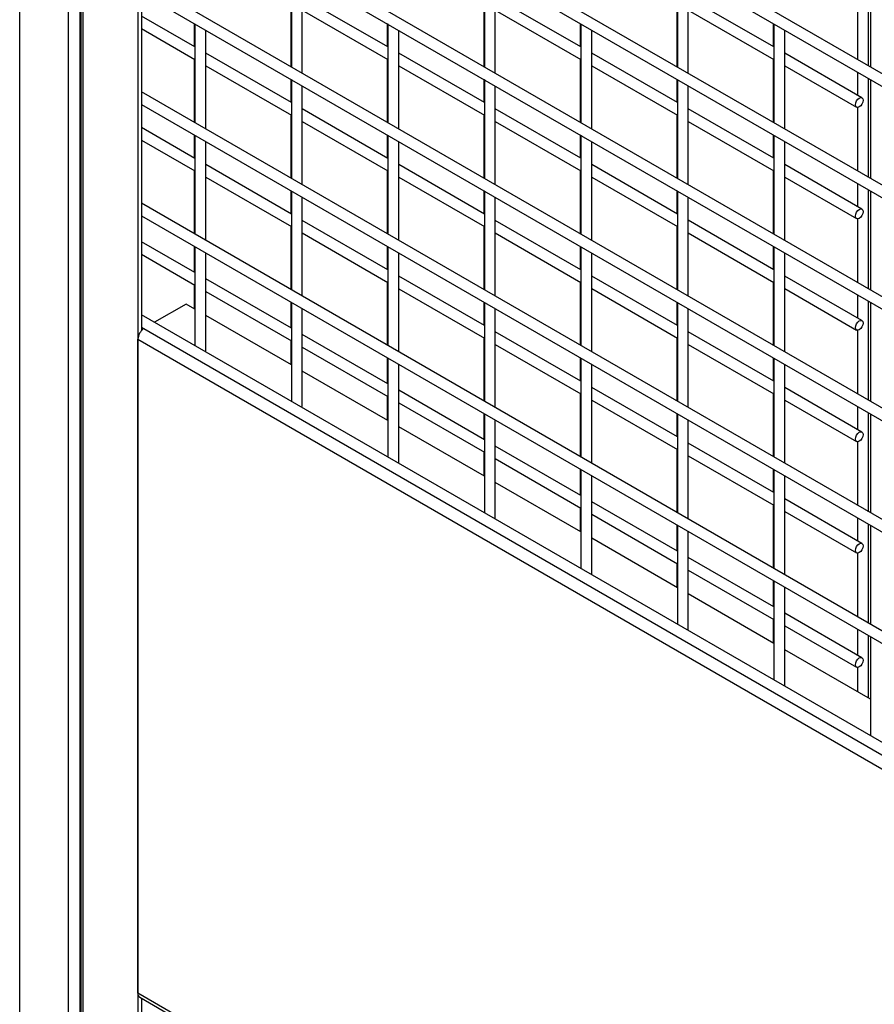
# Model space of a CAD drawing. Header units: inches. Extents: x 0.1 to 10.7, y 0.1 to 8.
# Tile 36 of 42: x 8.705 to 9.227, y 6.19 to 6.791. Entities that reach past the tile are written whole.
import ezdxf

# ---------------------------------------------------------------- set-up
doc = ezdxf.new("R2010")
doc.units = ezdxf.units.IN
doc.header["$MEASUREMENT"] = 0

msp = doc.modelspace()

# ---------------------------------------------------------------- linework, layer by layer
for p, q in [((8.70545, 5.31341), (8.70545, 7.5589)), ((8.73506, 7.5418), (8.73506, 5.29631)), ((8.74228, 5.33648), (8.74228, 7.49511)), ((8.74278, 7.49482), (8.74278, 5.33619)), ((8.74418, 5.33538), (8.74418, 7.49401)), ((8.77762, 7.4747), (8.77762, 5.31608)), ((8.77974, 7.47348), (8.77974, 6.60115)), ((9.72779, 6.47191), (8.77974, 7.01921)), ((8.77974, 7.01152), (9.72779, 6.46422)), ((9.72779, 6.40387), (8.77974, 6.95117)), ((8.77974, 6.94347), (9.72779, 6.39617)), ((9.72779, 6.33582), (8.77974, 6.88312)), ((8.77974, 6.87543), (9.72779, 6.32813)), ((8.87135, 6.82254), (8.87135, 6.76219)), ((8.87802, 6.75834), (8.87802, 6.81869)), ((8.9892, 6.82255), (8.9892, 6.7622)), ((8.99587, 6.75836), (8.99587, 6.8187)), ((9.10705, 6.82256), (9.10705, 6.76222)), ((9.11372, 6.75837), (9.11372, 6.81871)), ((9.22381, 6.76286), (9.22381, 6.8232)), ((9.2249, 6.82257), (9.2249, 6.76223)), ((9.72779, 6.26778), (8.77974, 6.81508)), ((8.77974, 6.80738), (9.72779, 6.26008)), ((8.87095, 6.80102), (8.87095, 6.76242)), ((8.93027, 6.77448), (8.87802, 6.80464)), ((8.98881, 6.80103), (8.98881, 6.76243)), ((9.04813, 6.77449), (8.99587, 6.80466)), ((9.10666, 6.80104), (9.10666, 6.76244)), ((9.16598, 6.7745), (9.11372, 6.80467)), ((9.21714, 6.80555), (9.21714, 6.76671)), ((8.87802, 6.79695), (8.93027, 6.76678)), ((8.99587, 6.79696), (9.04813, 6.76679)), ((9.11372, 6.79697), (9.16598, 6.7668)), ((8.81242, 6.77447), (8.77974, 6.79333)), ((8.81203, 6.78874), (8.81203, 6.77469)), ((8.81242, 6.78851), (8.81242, 6.72817)), ((8.92988, 6.78875), (8.92988, 6.7747)), ((8.93027, 6.78852), (8.93027, 6.72818)), ((9.04773, 6.78876), (9.04773, 6.77471)), ((9.04813, 6.78853), (9.04813, 6.72819)), ((9.16558, 6.78877), (9.16558, 6.77473)), ((9.16598, 6.78855), (9.16598, 6.7282)), ((8.77974, 6.78564), (8.81242, 6.76677)), ((8.81909, 6.72432), (8.81909, 6.78466)), ((8.93694, 6.72433), (8.93694, 6.78468)), ((9.05479, 6.72434), (9.05479, 6.78469)), ((9.17264, 6.72435), (9.17264, 6.7847)), ((8.87135, 6.74045), (8.81909, 6.77062)), ((8.9892, 6.74046), (8.93694, 6.77063)), ((9.10705, 6.74047), (9.05479, 6.77064)), ((9.21978, 6.74344), (9.17264, 6.77065)), ((8.81203, 6.76699), (8.81203, 6.72839)), ((8.92988, 6.76701), (8.92988, 6.7284)), ((9.04773, 6.76702), (9.04773, 6.72841)), ((9.16558, 6.76703), (9.16558, 6.72843)), ((8.81909, 6.76292), (8.87135, 6.73275)), ((8.93694, 6.76293), (8.9892, 6.73276)), ((9.05479, 6.76294), (9.10705, 6.73277)), ((9.17264, 6.76295), (9.21645, 6.73766)), ((9.21714, 6.75901), (9.21714, 6.74496)), ((8.87095, 6.75472), (8.87095, 6.74068)), ((8.87135, 6.7545), (8.87135, 6.69415)), ((8.98881, 6.75473), (8.98881, 6.74069)), ((8.9892, 6.75451), (8.9892, 6.69416)), ((9.10666, 6.75475), (9.10666, 6.7407)), ((9.10705, 6.75452), (9.10705, 6.69417)), ((9.22381, 6.69481), (9.22381, 6.75516)), ((9.2249, 6.75453), (9.2249, 6.69418)), ((9.72779, 6.19973), (8.77974, 6.74703)), ((8.87802, 6.6903), (8.87802, 6.75065)), ((8.99587, 6.69031), (8.99587, 6.75066)), ((9.11372, 6.69032), (9.11372, 6.75067)), ((8.77974, 6.73934), (9.72779, 6.19204)), ((8.93027, 6.70643), (8.87802, 6.7366)), ((9.04813, 6.70644), (8.99587, 6.73661)), ((9.16598, 6.70645), (9.11372, 6.73662)), ((9.21714, 6.73751), (9.21714, 6.69866)), ((8.87095, 6.73298), (8.87095, 6.69438)), ((8.87802, 6.7289), (8.93027, 6.69873)), ((8.98881, 6.73299), (8.98881, 6.69439)), ((8.99587, 6.72891), (9.04813, 6.69874)), ((9.10666, 6.733), (9.10666, 6.6944)), ((9.11372, 6.72892), (9.16598, 6.69876)), ((8.81242, 6.70642), (8.77974, 6.72529)), ((8.77974, 6.71759), (8.81242, 6.69872)), ((8.81203, 6.72069), (8.81203, 6.70665)), ((8.81242, 6.72047), (8.81242, 6.66012)), ((8.81909, 6.65627), (8.81909, 6.71662)), ((8.92988, 6.72071), (8.92988, 6.70666)), ((8.93027, 6.72048), (8.93027, 6.66013)), ((8.93694, 6.65628), (8.93694, 6.71663)), ((9.04773, 6.72072), (9.04773, 6.70667)), ((9.04813, 6.72049), (9.04813, 6.66014)), ((9.05479, 6.65629), (9.05479, 6.71664)), ((9.16558, 6.72073), (9.16558, 6.70668)), ((9.16598, 6.7205), (9.16598, 6.66015)), ((9.17264, 6.6563), (9.17264, 6.71665)), ((8.81203, 6.69895), (8.81203, 6.66035)), ((8.87135, 6.6724), (8.81909, 6.70257)), ((8.92988, 6.69896), (8.92988, 6.66036)), ((8.9892, 6.67241), (8.93694, 6.70258)), ((9.04773, 6.69897), (9.04773, 6.66037)), ((9.10705, 6.67243), (9.05479, 6.70259)), ((9.16558, 6.69898), (9.16558, 6.66038)), ((9.21978, 6.67539), (9.17264, 6.7026)), ((8.81909, 6.69487), (8.87135, 6.66471)), ((8.93694, 6.69488), (8.9892, 6.66472)), ((9.05479, 6.6949), (9.10705, 6.66473)), ((9.17264, 6.69491), (9.21645, 6.66962)), ((8.87095, 6.68668), (8.87095, 6.67263)), ((8.87135, 6.68645), (8.87135, 6.6261)), ((8.98881, 6.68669), (8.98881, 6.67264)), ((8.9892, 6.68646), (8.9892, 6.62611)), ((9.10666, 6.6867), (9.10666, 6.67265)), ((9.10705, 6.68647), (9.10705, 6.62613)), ((9.21714, 6.69096), (9.21714, 6.67692)), ((9.22381, 6.62677), (9.22381, 6.68711)), ((9.2249, 6.68648), (9.2249, 6.62614)), ((8.87802, 6.62225), (8.87802, 6.6826)), ((8.99587, 6.62227), (8.99587, 6.68261)), ((9.11372, 6.62228), (9.11372, 6.68262)), ((9.72779, 6.13169), (8.77974, 6.67899)), ((8.77974, 6.67129), (9.72779, 6.12399)), ((8.93027, 6.63839), (8.87802, 6.66855)), ((9.04813, 6.6384), (8.99587, 6.66857)), ((9.16598, 6.63841), (9.11372, 6.66858)), ((9.21714, 6.66946), (9.21714, 6.63062)), ((8.87095, 6.66493), (8.87095, 6.62633)), ((8.98881, 6.66494), (8.98881, 6.62634)), ((9.10666, 6.66495), (9.10666, 6.62635)), ((8.81242, 6.63667), (8.77974, 6.65554)), ((8.87802, 6.66086), (8.93027, 6.63069)), ((8.99587, 6.66087), (9.04813, 6.6307)), ((9.11372, 6.66088), (9.16598, 6.63071)), ((8.81203, 6.65265), (8.81203, 6.6369)), ((8.81242, 6.65242), (8.81242, 6.59208)), ((8.92988, 6.65266), (8.92988, 6.63861)), ((8.93027, 6.65243), (8.93027, 6.59209)), ((9.04773, 6.65267), (9.04773, 6.63862)), ((9.04813, 6.65244), (9.04813, 6.5921)), ((9.16558, 6.65268), (9.16558, 6.63864)), ((9.16598, 6.65246), (9.16598, 6.59211)), ((8.77974, 6.64784), (8.81242, 6.62898)), ((8.81909, 6.58902), (8.81909, 6.64857)), ((8.93694, 6.58824), (8.93694, 6.64858)), ((9.05479, 6.58825), (9.05479, 6.6486)), ((9.17264, 6.58826), (9.17264, 6.64861)), ((8.87135, 6.60266), (8.81909, 6.63283)), ((8.9892, 6.60437), (8.93694, 6.63454)), ((9.10705, 6.60438), (9.05479, 6.63455)), ((9.21978, 6.60734), (9.17264, 6.63456)), ((8.81203, 6.6292), (8.81203, 6.61458)), ((8.92988, 6.63092), (8.92988, 6.59231)), ((8.93694, 6.62684), (8.9892, 6.59667)), ((9.04773, 6.63093), (9.04773, 6.59232)), ((9.05479, 6.62685), (9.10705, 6.59668)), ((9.16558, 6.63094), (9.16558, 6.59234)), ((9.17264, 6.62686), (9.21645, 6.60157)), ((8.81909, 6.62513), (8.87135, 6.59496)), ((9.21714, 6.62292), (9.21714, 6.60887)), ((8.80708, 6.61744), (8.78779, 6.6063)), ((8.81242, 6.61435), (8.80708, 6.61744)), ((8.87095, 6.61863), (8.87095, 6.60288)), ((8.87135, 6.61841), (8.87135, 6.55806)), ((8.87802, 6.55501), (8.87802, 6.61456)), ((8.98881, 6.61864), (8.98881, 6.6046)), ((8.9892, 6.61842), (8.9892, 6.55807)), ((8.99587, 6.55422), (8.99587, 6.61457)), ((9.10666, 6.61865), (9.10666, 6.60461)), ((9.10705, 6.61843), (9.10705, 6.55808)), ((9.11372, 6.55423), (9.11372, 6.61458)), ((9.22381, 6.55872), (9.22381, 6.61907)), ((9.2249, 6.61844), (9.2249, 6.55809)), ((9.72779, 6.06364), (8.77974, 6.61094)), ((8.87135, 6.58033), (8.81909, 6.6105)), ((8.77974, 6.60325), (9.72779, 6.05595)), ((9.21714, 6.60142), (9.21714, 6.56257)), ((8.77762, 6.59592), (9.72779, 6.04739)), ((8.77762, 6.19666), (8.77762, 6.59592)), ((8.93027, 6.56864), (8.87802, 6.59881)), ((8.98881, 6.5969), (8.98881, 6.5583)), ((9.04813, 6.57035), (8.99587, 6.60052)), ((9.10666, 6.59691), (9.10666, 6.55831)), ((9.16598, 6.57036), (9.11372, 6.60053)), ((8.87095, 6.59519), (8.87095, 6.58056)), ((8.87802, 6.59111), (8.93027, 6.56094)), ((8.99587, 6.59282), (9.04813, 6.56265)), ((9.11372, 6.59283), (9.16598, 6.56267)), ((8.81888, 6.58835), (8.81909, 6.58902)), ((8.92988, 6.58462), (8.92988, 6.56887)), ((8.93027, 6.58439), (8.93027, 6.52404)), ((9.04773, 6.58463), (9.04773, 6.57058)), ((9.04813, 6.5844), (9.04813, 6.52405)), ((9.16558, 6.58464), (9.16558, 6.57059)), ((9.16598, 6.58441), (9.16598, 6.52406)), ((8.93694, 6.52099), (8.93694, 6.58054)), ((9.05479, 6.5202), (9.05479, 6.58055)), ((9.17264, 6.52021), (9.17264, 6.58056)), ((8.93027, 6.54632), (8.87802, 6.57649)), ((9.10705, 6.53634), (9.05479, 6.5665)), ((9.21978, 6.5393), (9.17264, 6.56651)), ((8.92988, 6.56117), (8.92988, 6.54654)), ((8.9892, 6.53462), (8.93694, 6.56479)), ((9.04773, 6.56288), (9.04773, 6.52428)), ((9.16558, 6.56289), (9.16558, 6.52429)), ((8.8778, 6.55433), (8.87802, 6.55501)), ((8.93694, 6.55709), (8.9892, 6.52693)), ((9.05479, 6.55881), (9.10705, 6.52864)), ((9.17264, 6.55882), (9.21645, 6.53353)), ((9.21714, 6.55487), (9.21714, 6.54083)), ((8.98881, 6.5506), (8.98881, 6.53485)), ((8.9892, 6.55037), (8.9892, 6.49002)), ((9.10666, 6.55061), (9.10666, 6.53656)), ((9.10705, 6.55038), (9.10705, 6.49004)), ((9.22381, 6.49068), (9.22381, 6.55102)), ((9.2249, 6.55039), (9.2249, 6.49005)), ((8.9892, 6.5123), (8.93694, 6.54247)), ((8.99587, 6.48697), (8.99587, 6.54652)), ((9.11372, 6.48619), (9.11372, 6.54653)), ((9.04813, 6.50061), (8.99587, 6.53077)), ((9.16598, 6.50232), (9.11372, 6.53249)), ((9.21714, 6.53337), (9.21714, 6.49453)), ((8.98881, 6.52715), (8.98881, 6.51253)), ((9.10666, 6.52886), (9.10666, 6.49026)), ((9.11372, 6.52479), (9.16598, 6.49462)), ((8.93673, 6.52031), (8.93694, 6.52099)), ((8.99587, 6.52308), (9.04813, 6.49291)), ((9.04773, 6.51658), (9.04773, 6.50083)), ((9.04813, 6.51635), (9.04813, 6.45601)), ((9.05479, 6.45295), (9.05479, 6.51251)), ((9.16558, 6.51659), (9.16558, 6.50255)), ((9.16598, 6.51637), (9.16598, 6.45602)), ((9.17264, 6.45217), (9.17264, 6.51252)), ((9.04813, 6.47828), (8.99587, 6.50845)), ((9.04773, 6.49314), (9.04773, 6.47851)), ((9.10705, 6.46659), (9.05479, 6.49676)), ((9.16558, 6.49485), (9.16558, 6.45625)), ((9.21978, 6.47125), (9.17264, 6.49847)), ((9.05479, 6.48906), (9.10705, 6.45889)), ((9.17264, 6.49077), (9.21645, 6.46548)), ((8.99565, 6.4863), (8.99587, 6.48697)), ((9.10666, 6.48256), (9.10666, 6.46682)), ((9.10705, 6.48234), (9.10705, 6.42199)), ((9.21714, 6.48683), (9.21714, 6.47278)), ((9.22381, 6.42263), (9.22381, 6.48298)), ((9.2249, 6.48235), (9.2249, 6.422)), ((9.11372, 6.41894), (9.11372, 6.47849)), ((9.10705, 6.44427), (9.05479, 6.47443)), ((9.21714, 6.46533), (9.21714, 6.42648)), ((9.10666, 6.45912), (9.10666, 6.44449)), ((9.16598, 6.43257), (9.11372, 6.46274)), ((9.05458, 6.45228), (9.05479, 6.45295)), ((9.11372, 6.45504), (9.16598, 6.42487)), ((9.16558, 6.44855), (9.16558, 6.4328)), ((9.16598, 6.44832), (9.16598, 6.38797)), ((9.16598, 6.41025), (9.11372, 6.44042)), ((9.17264, 6.38492), (9.17264, 6.44447)), ((9.21978, 6.40151), (9.17264, 6.42872)), ((9.16558, 6.4251), (9.16558, 6.41048)), ((9.17264, 6.42103), (9.21645, 6.39574)), ((9.11351, 6.41826), (9.11372, 6.41894)), ((9.21714, 6.41878), (9.21714, 6.40303)), ((9.22381, 6.37686), (9.22381, 6.41493)), ((9.2249, 6.4143), (9.2249, 6.35396)), ((9.2249, 6.37623), (9.17264, 6.4064)), ((9.21714, 6.39558), (9.21714, 6.38071)), ((9.17243, 6.38425), (9.17264, 6.38492)), ((9.72779, 5.64814), (8.77762, 6.19666)), ((8.77876, 6.19414), (9.72779, 5.64627)), ((8.77974, 6.19357), (8.77974, 5.31485))]:
    msp.add_line(p, q)
at = {"flags": 128}
for points in [[(9.22048, 6.74191), (9.2203, 6.74076), (9.21979, 6.73959), (9.21902, 6.73855), (9.21812, 6.73783), (9.21722, 6.73751), (9.21645, 6.73766), (9.21594, 6.73825), (9.21576, 6.73919), (9.21594, 6.74033), (9.21645, 6.74151), (9.21722, 6.74254), (9.21812, 6.74327), (9.21902, 6.74358), (9.21979, 6.74344), (9.2203, 6.74285), (9.22048, 6.74191)], [(9.22048, 6.67386), (9.2203, 6.67272), (9.21979, 6.67154), (9.21902, 6.67051), (9.21812, 6.66978), (9.21722, 6.66947), (9.21645, 6.66962), (9.21594, 6.6702), (9.21576, 6.67114), (9.21594, 6.67229), (9.21645, 6.67347), (9.21722, 6.6745), (9.21812, 6.67523), (9.21902, 6.67554), (9.21979, 6.67539), (9.2203, 6.6748), (9.22048, 6.67386)], [(9.22048, 6.60582), (9.2203, 6.60467), (9.21979, 6.6035), (9.21902, 6.60246), (9.21812, 6.60174), (9.21722, 6.60142), (9.21645, 6.60157), (9.21594, 6.60216), (9.21576, 6.6031), (9.21594, 6.60424), (9.21645, 6.60542), (9.21722, 6.60645), (9.21812, 6.60718), (9.21902, 6.60749), (9.21979, 6.60734), (9.2203, 6.60676), (9.22048, 6.60582)], [(9.22048, 6.53777), (9.2203, 6.53663), (9.21979, 6.53545), (9.21902, 6.53442), (9.21812, 6.53369), (9.21722, 6.53338), (9.21645, 6.53353), (9.21594, 6.53411), (9.21576, 6.53505), (9.21594, 6.5362), (9.21645, 6.53738), (9.21722, 6.53841), (9.21812, 6.53913), (9.21902, 6.53945), (9.21979, 6.5393), (9.2203, 6.53871), (9.22048, 6.53777)], [(9.22048, 6.46973), (9.2203, 6.46858), (9.21979, 6.46741), (9.21902, 6.46637), (9.21812, 6.46565), (9.21722, 6.46533), (9.21645, 6.46548), (9.21594, 6.46607), (9.21576, 6.46701), (9.21594, 6.46815), (9.21645, 6.46933), (9.21722, 6.47036), (9.21812, 6.47109), (9.21902, 6.4714), (9.21979, 6.47125), (9.2203, 6.47067), (9.22048, 6.46973)], [(9.22048, 6.39998), (9.2203, 6.39884), (9.21979, 6.39766), (9.21902, 6.39663), (9.21812, 6.3959), (9.21722, 6.39559), (9.21645, 6.39574), (9.21594, 6.39632), (9.21576, 6.39726), (9.21594, 6.39841), (9.21645, 6.39958), (9.21722, 6.40062), (9.21812, 6.40134), (9.21902, 6.40166), (9.21979, 6.40151), (9.2203, 6.40092), (9.22048, 6.39998)]]:
    msp.add_lwpolyline(points, dxfattribs=at)
for centre, radius, start, end in [((8.78619, 6.5955), 0.00858, 126.04635, 177.20495), ((8.78024, 6.19633), 0.00265, 172.74417, 235.94365)]:
    msp.add_arc(centre, radius, start, end)

doc.saveas('drawing.dxf')
